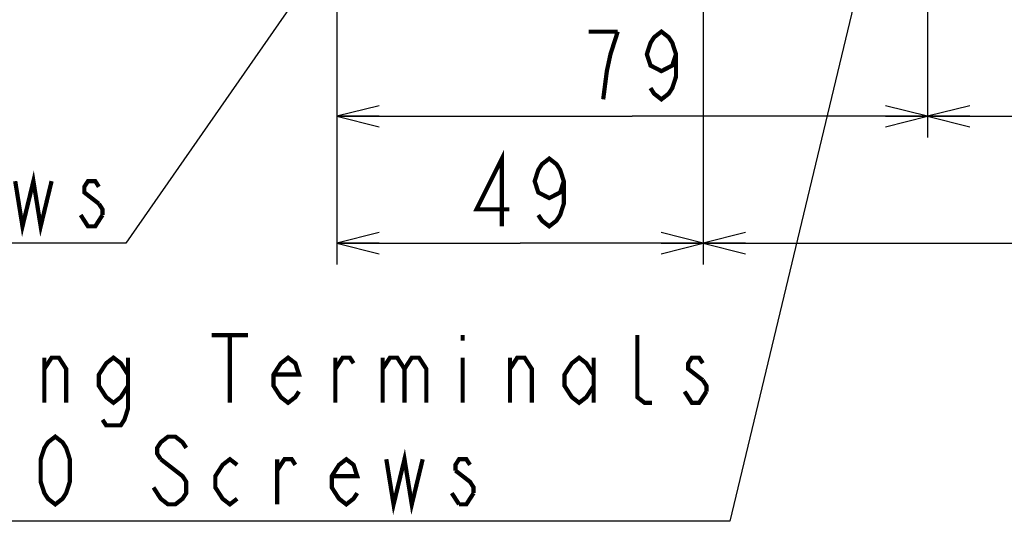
# Model space of a CAD drawing. Extents: x 26 to 410, y 32 to 287.
# Tile 18 of 41: x 172 to 218, y 37 to 61. Entities that reach past the tile are written whole.
import ezdxf

# ---------------------------------------------------------------- set-up
doc = ezdxf.new("R2010")
doc.units = 0
doc.header["$LTSCALE"] = 23.1
doc.layers.get('0').update_dxf_attribs({"linetype": 'CONTINUOUS'})
doc.layers.add('ALL_DIM', color=7, linetype='CONTINUOUS')
doc.layers.add('ALL_NOTE', color=7, linetype='CONTINUOUS')
doc.dimstyles.get("Standard").update_dxf_attribs({"dimtxt": 2.5, "dimasz": 2.5, "dimexe": 1.25, "dimexo": 0.625, "dimtad": 1, "dimcen": 2.5, "dimazin": 3, "dimtfac": 1, "dimtmove": 0, "dimatfit": 3})

# ---------------------------------------------------------------- blocks, each defined once
blk = doc.blocks.new('_OPEN')
at = {"color": 0, "linetype": 'BYBLOCK'}
for p, q in [((0, 0), (-1, 0.25)), ((-1, -0.25), (0, 0)), ((-1, 0), (0, 0))]:
    blk.add_line(p, q, dxfattribs=at)
blk = doc.blocks.new('*D24')
at = {"layer": 'ALL_DIM', "color": 2, "linetype": 'CONTINUOUS'}
for p, q in [((214.65, 73.4), (214.65, 55.552)), ((186.719, 69.243), (186.719, 55.552)), ((186.719, 56.552), (200.685, 56.552)), ((214.65, 56.552), (200.685, 56.552))]:
    blk.add_line(p, q, dxfattribs=at)
at = {"layer": 'ALL_DIM', "color": 2, "linetype": 'CONTINUOUS', "xscale": 2, "yscale": 2, "zscale": 2, "rotation": 180}
blk.add_blockref('_OPEN', (186.719, 56.552), dxfattribs=at)
at = {"layer": 'ALL_DIM', "color": 2, "linetype": 'CONTINUOUS', "xscale": 2, "yscale": 2, "zscale": 2}
blk.add_blockref('_OPEN', (214.65, 56.552), dxfattribs=at)
blk = doc.blocks.new('*D25')
at = {"layer": 'ALL_DIM', "color": 2, "linetype": 'CONTINUOUS'}
for p, q in [((214.65, 73.4), (214.65, 55.552)), ((250.712, 73.4), (250.712, 55.552)), ((214.65, 56.552), (232.681, 56.552)), ((250.712, 56.552), (232.681, 56.552))]:
    blk.add_line(p, q, dxfattribs=at)
at = {"layer": 'ALL_DIM', "color": 2, "linetype": 'CONTINUOUS', "xscale": 2, "yscale": 2, "zscale": 2, "rotation": 180}
blk.add_blockref('_OPEN', (214.65, 56.552), dxfattribs=at)
at = {"layer": 'ALL_DIM', "color": 2, "linetype": 'CONTINUOUS', "xscale": 2, "yscale": 2, "zscale": 2}
blk.add_blockref('_OPEN', (250.712, 56.552), dxfattribs=at)
blk = doc.blocks.new('*D26')
at = {"layer": 'ALL_DIM', "color": 2, "linetype": 'CONTINUOUS'}
for p, q in [((204.043, 87.506), (204.043, 49.552)), ((186.719, 69.243), (186.719, 49.552)), ((186.719, 50.552), (195.381, 50.552)), ((204.043, 50.552), (195.381, 50.552))]:
    blk.add_line(p, q, dxfattribs=at)
at = {"layer": 'ALL_DIM', "color": 2, "linetype": 'CONTINUOUS', "xscale": 2, "yscale": 2, "zscale": 2, "rotation": 180}
blk.add_blockref('_OPEN', (186.719, 50.552), dxfattribs=at)
at = {"layer": 'ALL_DIM', "color": 2, "linetype": 'CONTINUOUS', "xscale": 2, "yscale": 2, "zscale": 2}
blk.add_blockref('_OPEN', (204.043, 50.552), dxfattribs=at)
blk = doc.blocks.new('*D27')
at = {"layer": 'ALL_DIM', "color": 2, "linetype": 'CONTINUOUS'}
for p, q in [((204.043, 87.506), (204.043, 49.552)), ((261.319, 87.506), (261.319, 49.552)), ((204.043, 50.552), (232.681, 50.552)), ((261.319, 50.552), (232.681, 50.552))]:
    blk.add_line(p, q, dxfattribs=at)
at = {"layer": 'ALL_DIM', "color": 2, "linetype": 'CONTINUOUS', "xscale": 2, "yscale": 2, "zscale": 2, "rotation": 180}
blk.add_blockref('_OPEN', (204.043, 50.552), dxfattribs=at)
at = {"layer": 'ALL_DIM', "color": 2, "linetype": 'CONTINUOUS', "xscale": 2, "yscale": 2, "zscale": 2}
blk.add_blockref('_OPEN', (261.319, 50.552), dxfattribs=at)

msp = doc.modelspace()

# ---------------------------------------------------------------- linework, layer by layer
at = {"layer": 'ALL_DIM', "color": 2, "linetype": 'CONTINUOUS', "const_width": 0.2}
for points in [[(199.997, 60.552), (198.621, 60.552)], [(199.309, 57.352), (199.481, 58.686), (199.653, 59.486), (199.997, 60.552)], [(202.749, 59.486), (202.577, 58.952), (202.061, 58.686), (201.545, 58.952), (201.373, 59.486), (201.545, 60.019), (201.717, 60.286), (202.061, 60.552), (202.405, 60.286), (202.577, 60.019), (202.749, 59.486), (202.749, 58.419), (202.577, 57.886), (202.405, 57.619), (202.061, 57.352), (201.717, 57.619), (201.545, 57.886)], [(194.521, 51.352), (194.521, 54.552), (193.317, 52.152), (194.865, 52.152)], [(197.445, 53.486), (197.273, 52.952), (196.757, 52.686), (196.241, 52.952), (196.069, 53.486), (196.241, 54.019), (196.413, 54.286), (196.757, 54.552), (197.101, 54.286), (197.273, 54.019), (197.445, 53.486), (197.445, 52.419), (197.273, 51.886), (197.101, 51.619), (196.757, 51.352), (196.413, 51.619), (196.241, 51.886)]]:
    msp.add_lwpolyline(points, dxfattribs=at)
at = {"layer": 'ALL_NOTE', "color": 2, "linetype": 'CONTINUOUS'}
for p, q in [((201.663, 86.395), (176.746, 50.552)), ((213.452, 71.376), (205.3, 37.412)), ((176.496, 50.552), (137.968, 50.552)), ((176.746, 50.552), (176.496, 50.552)), ((205.05, 37.412), (152.762, 37.412)), ((205.3, 37.412), (205.05, 37.412))]:
    msp.add_line(p, q, dxfattribs=at)
at = {"layer": 'ALL_NOTE', "color": 2, "linetype": 'CONTINUOUS', "const_width": 0.2}
for points in [[(171.508, 53.486), (171.852, 51.352), (172.368, 53.486), (172.712, 51.352), (173.228, 53.486)], [(175.464, 53.219), (175.292, 53.486), (174.948, 53.486), (174.776, 53.219), (174.776, 52.952), (175.464, 52.419)], [(175.464, 52.419), (175.636, 52.152), (175.636, 51.886)], [(175.636, 51.886), (175.292, 51.352), (174.948, 51.352), (174.604, 51.886)], [(180.798, 46.212), (182.518, 46.212)], [(181.658, 46.212), (181.658, 43.012)], [(192.666, 46.212), (192.666, 45.945)], [(201.61, 43.012), (201.266, 43.012), (200.922, 43.279), (200.922, 46.212)], [(172.886, 43.012), (172.886, 45.145)], [(172.886, 44.612), (173.23, 45.145), (173.574, 45.145), (173.918, 44.612), (173.918, 43.012)], [(176.842, 43.812), (176.498, 43.279), (176.154, 43.012), (175.81, 43.279), (175.466, 43.812), (175.466, 44.345), (175.81, 44.879), (176.154, 45.145), (176.498, 44.879), (176.842, 44.345)], [(176.842, 45.145), (176.842, 42.745), (176.67, 42.212), (176.498, 41.945), (175.81, 41.945), (175.638, 42.212)], [(184.926, 43.545), (184.754, 43.279), (184.41, 43.012), (184.066, 43.279), (183.722, 43.812), (183.722, 44.345), (184.066, 44.879), (184.41, 45.145), (184.754, 44.879), (184.926, 44.345), (183.722, 44.345)], [(186.646, 43.012), (186.646, 45.145)], [(186.646, 44.612), (186.99, 45.145), (187.334, 45.145), (187.506, 44.879)], [(188.882, 45.145), (188.882, 43.012)], [(188.882, 44.612), (189.226, 45.145), (189.57, 45.145), (189.914, 44.612), (189.914, 43.012)], [(189.914, 44.612), (190.258, 45.145), (190.602, 45.145), (190.946, 44.612), (190.946, 43.012)], [(192.666, 45.145), (192.666, 43.012)], [(194.902, 43.012), (194.902, 45.145)], [(194.902, 44.612), (195.246, 45.145), (195.59, 45.145), (195.934, 44.612), (195.934, 43.012)], [(198.858, 43.812), (198.514, 43.279), (198.17, 43.012), (197.826, 43.279), (197.482, 43.812), (197.482, 44.345), (197.826, 44.879), (198.17, 45.145), (198.514, 44.879), (198.858, 44.345)], [(198.858, 45.145), (198.858, 43.012)], [(204.018, 44.879), (203.846, 45.145), (203.502, 45.145), (203.33, 44.879), (203.33, 44.612), (204.018, 44.079)], [(204.018, 44.079), (204.19, 43.812), (204.19, 43.545)], [(204.19, 43.545), (203.846, 43.012), (203.502, 43.012), (203.33, 43.279), (203.158, 43.545)], [(173.402, 38.212), (173.058, 38.479), (172.886, 38.745), (172.714, 39.279), (172.714, 40.345), (172.886, 40.879), (173.058, 41.145), (173.402, 41.412), (173.746, 41.145), (173.918, 40.879), (174.09, 40.345), (174.09, 39.279), (173.918, 38.745), (173.746, 38.479), (173.402, 38.212)], [(179.594, 40.879), (179.422, 41.145), (179.078, 41.412), (178.734, 41.412), (178.39, 41.145), (178.218, 40.879), (178.218, 40.612), (178.39, 40.345)], [(189.054, 40.345), (189.398, 38.212), (189.914, 40.345), (190.258, 38.212), (190.774, 40.345)], [(178.39, 40.345), (179.422, 39.545), (179.594, 39.279), (179.594, 38.745), (179.422, 38.479), (179.078, 38.212), (178.734, 38.212), (178.39, 38.479), (178.218, 38.745), (178.046, 39.012)], [(182.002, 38.479), (181.658, 38.212), (181.314, 38.479), (180.97, 39.012), (180.97, 39.545), (181.314, 40.079), (181.658, 40.345), (182.002, 40.079)], [(183.894, 38.212), (183.894, 40.345)], [(183.894, 39.812), (184.238, 40.345), (184.582, 40.345), (184.754, 40.079)], [(187.678, 38.745), (187.506, 38.479), (187.162, 38.212), (186.818, 38.479), (186.474, 39.012), (186.474, 39.545), (186.818, 40.079), (187.162, 40.345), (187.506, 40.079), (187.678, 39.545), (186.474, 39.545)], [(193.01, 40.079), (192.838, 40.345), (192.494, 40.345), (192.322, 40.079), (192.322, 39.812)], [(192.322, 39.812), (193.01, 39.279), (193.182, 39.012), (193.182, 38.745)], [(192.494, 38.212), (192.15, 38.745)], [(193.182, 38.745), (192.838, 38.212), (192.494, 38.212)]]:
    msp.add_lwpolyline(points, dxfattribs=at)

# ---------------------------------------------------------------- dimensions: what is measured, and where the dimension line sits
at = {"layer": 'ALL_DIM', "color": 2, "linetype": 'CONTINUOUS'}
for base, p1, p2, picture, middle in [((204.043, 50.552), (186.719, 69.243), (204.043, 87.506), '*D26', (192.629, 51.352)), ((261.319, 50.552), (204.043, 87.506), (261.319, 87.506), '*D27', (220.297, 51.352)), ((214.65, 56.552), (186.719, 69.243), (214.65, 73.4), '*D24', (197.933, 57.352)), ((250.712, 56.552), (214.65, 73.4), (250.712, 73.4), '*D25', (228.553, 57.352))]:
    dim = msp.add_linear_dim(base=base, p1=p1, p2=p2, dimstyle='Standard', dxfattribs=at)
    dim.commit()
    dim.dimension.update_dxf_attribs({"geometry": picture, "text_midpoint": middle, "dimtype": 128})

doc.saveas('drawing.dxf')
